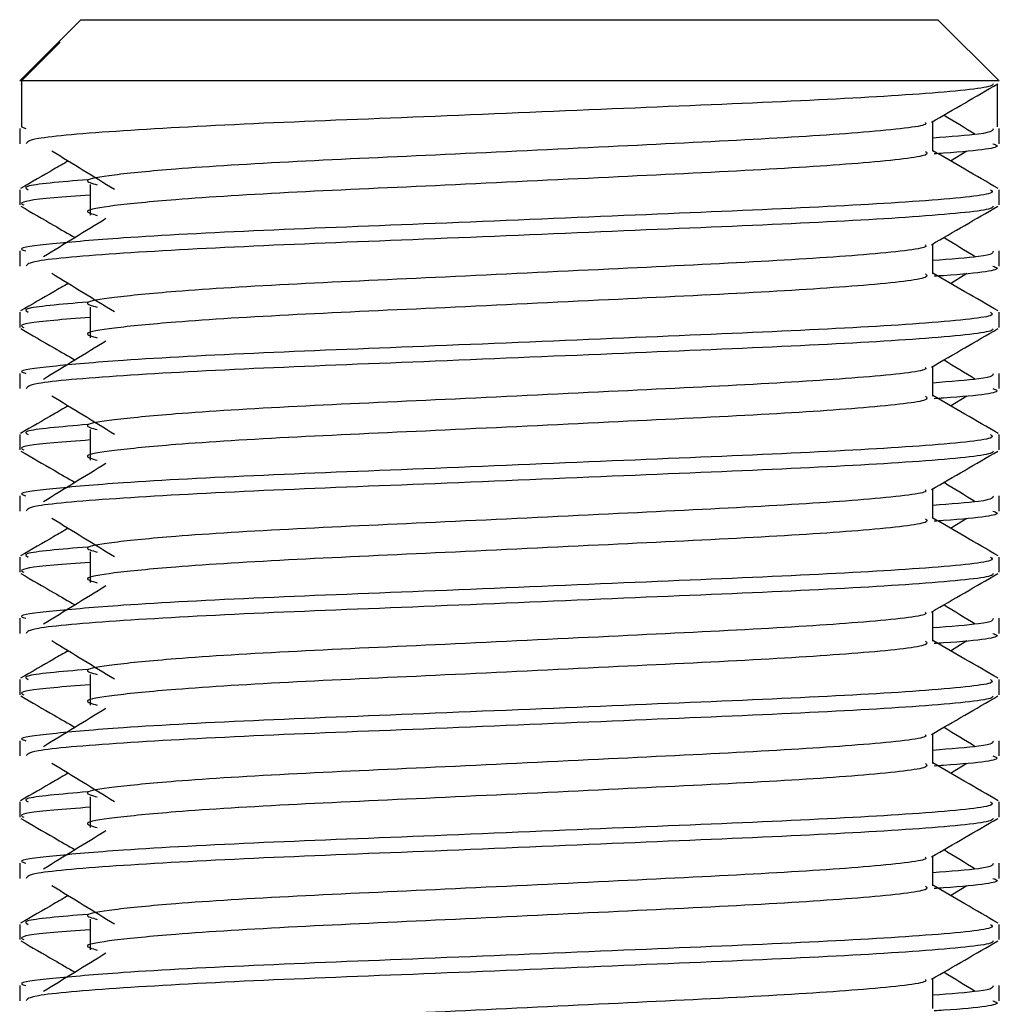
# Model space of a CAD drawing. Header units: millimetres. Extents: x 0 to 420, y 0 to 297.
# Tile 69 of 80: x 291.85 to 292.86, y 203.99 to 205. Entities that reach past the tile are written whole.
import ezdxf

# ---------------------------------------------------------------- set-up
doc = ezdxf.new("R2010")
doc.units = ezdxf.units.MM

msp = doc.modelspace()

# ---------------------------------------------------------------- linework, layer by layer
at = {"color": 7, "linetype": 'Continuous', "lineweight": 25}
for p, q in [((291.91596, 204.99744), (291.89196, 204.97343)), ((291.91596, 204.99744), (292.39387, 204.99744)), ((292.39387, 204.99744), (292.7955, 204.99744)), ((292.85833, 204.93462), (292.7955, 204.99744)), ((291.89195, 204.97342), (291.85314, 204.93462)), ((291.85503, 204.93462), (291.89471, 204.97444)), ((291.89197, 204.97342), (291.89471, 204.97444)), ((291.85503, 204.93462), (291.85314, 204.93462)), ((291.85434, 204.93167), (291.85503, 204.93127)), ((291.85503, 204.93462), (291.85503, 204.8875)), ((292.85833, 204.93462), (291.85503, 204.93462)), ((292.85643, 204.93127), (292.85643, 204.8875)), ((292.79032, 204.86236), (292.79032, 204.893)), ((291.85314, 204.8858), (291.85314, 204.87014)), ((291.85503, 204.8875), (291.85942, 204.8858)), ((292.85833, 204.87014), (292.85833, 204.8858)), ((292.80844, 204.85253), (292.82525, 204.86283)), ((291.85314, 204.82296), (291.85314, 204.80729)), ((291.92548, 204.82815), (291.92548, 204.79674)), ((292.85833, 204.80729), (292.85833, 204.82296)), ((291.85314, 204.76015), (291.85314, 204.74449)), ((292.79032, 204.73672), (292.79032, 204.76735)), ((292.85833, 204.74449), (292.85833, 204.76015)), ((292.80844, 204.72688), (292.82525, 204.73718)), ((291.85314, 204.69731), (291.85314, 204.68164)), ((291.92548, 204.70251), (291.92548, 204.67109)), ((292.85833, 204.68164), (292.85833, 204.69731)), ((292.79032, 204.61107), (292.79032, 204.6417)), ((291.85314, 204.6345), (291.85314, 204.61884)), ((292.85833, 204.61884), (292.85833, 204.6345)), ((292.80844, 204.60123), (292.82525, 204.61153)), ((291.92548, 204.57686), (291.92548, 204.54544)), ((291.85314, 204.57166), (291.85314, 204.55599)), ((292.85833, 204.55599), (292.85833, 204.57166)), ((292.79032, 204.48542), (292.79032, 204.51605)), ((291.85314, 204.50885), (291.85314, 204.49319)), ((292.85833, 204.49319), (292.85833, 204.50885)), ((292.80844, 204.47558), (292.82525, 204.48588)), ((291.85314, 204.44601), (291.85314, 204.43035)), ((291.92548, 204.45121), (291.92548, 204.4198)), ((292.85833, 204.43035), (292.85833, 204.44601)), ((292.79032, 204.35977), (292.79032, 204.3904)), ((291.85314, 204.38321), (291.85314, 204.36754)), ((292.85833, 204.36754), (292.85833, 204.38321)), ((292.80844, 204.34993), (292.82525, 204.36023)), ((291.92548, 204.32556), (291.92548, 204.29415)), ((291.85314, 204.32036), (291.85314, 204.3047)), ((292.85833, 204.3047), (292.85833, 204.32036)), ((292.79032, 204.23412), (292.79032, 204.26476)), ((291.85314, 204.25756), (291.85314, 204.2419)), ((292.85833, 204.2419), (292.85833, 204.25756)), ((292.80844, 204.22429), (292.82525, 204.23459)), ((291.85314, 204.19472), (291.85314, 204.17905)), ((291.92548, 204.19991), (291.92548, 204.1685)), ((292.85833, 204.17905), (292.85833, 204.19472)), ((291.85314, 204.13191), (291.85314, 204.11625)), ((292.79032, 204.10847), (292.79032, 204.13911)), ((292.85833, 204.11625), (292.85833, 204.13191)), ((292.80844, 204.09864), (292.82525, 204.10894)), ((291.92548, 204.07426), (291.92548, 204.04285)), ((291.85314, 204.06907), (291.85314, 204.0534)), ((292.85833, 204.0534), (292.85833, 204.06907)), ((292.79032, 203.98283), (292.79032, 204.01346)), ((291.85314, 204.00626), (291.85314, 203.9906)), ((292.85833, 203.9906), (292.85833, 204.00626))]:
    msp.add_line(p, q, dxfattribs=at)
for points, knots in [([(292.85232, 204.93159), (292.85193, 204.93081), (292.85033, 204.92757), (292.7854, 204.92105), (292.65258, 204.91373), (292.47428, 204.90641), (292.28039, 204.89812), (292.09603, 204.89117), (291.95097, 204.8834), (291.86353, 204.87598), (291.8608, 204.87186), (291.85966, 204.87014)], [0, 0, 0, 0, 0.0399117, 0.1661575, 0.2890582, 0.4118359, 0.5381002, 0.6595169, 0.7839817, 0.9096926, 1, 1, 1, 1]), ([(292.78896, 204.89221), (292.80032, 204.89879), (292.82304, 204.91195), (292.84577, 204.9251), (292.85713, 204.93167)], [0, 0, 0, 0, 0.4999356, 1, 1, 1, 1]), ([(292.83393, 204.87962), (292.82325, 204.88617), (292.81246, 204.8928), (292.80164, 204.89942), (292.80153, 204.89949)], [0, 0, 0, 0, 0.9898318, 1, 1, 1, 1]), ([(292.78261, 204.89211), (292.78313, 204.8914), (292.78543, 204.88825), (292.72627, 204.88178), (292.61266, 204.87446), (292.4582, 204.86715), (292.29048, 204.85886), (292.13164, 204.85191), (292.01425, 204.84477), (291.9466, 204.83795), (291.91501, 204.83293), (291.92733, 204.82955), (291.93282, 204.82804)], [0, 0, 0, 0, 0.0351066, 0.1561349, 0.2739528, 0.3916527, 0.5126988, 0.6290926, 0.7484115, 0.8401345, 0.9287498, 1, 1, 1, 1]), ([(292.85204, 204.8858), (292.85233, 204.88392), (292.8528, 204.88075), (292.80847, 204.8773), (292.79032, 204.87588)], [0, 0, 0, 0, 0.5906829, 1, 1, 1, 1]), ([(292.85181, 204.87014), (292.85365, 204.86955), (292.86303, 204.86654), (292.83884, 204.86279), (292.79497, 204.85998), (292.79167, 204.85977)], [0, 0, 0, 0, 0.1837303, 0.9385556, 1, 1, 1, 1]), ([(291.88621, 204.86283), (291.89692, 204.85627), (291.91834, 204.84315), (291.93972, 204.83003), (291.9504, 204.82347)], [0, 0, 0, 0, 0.5000113, 1, 1, 1, 1]), ([(292.7828, 204.86227), (292.78418, 204.86105), (292.78831, 204.8574), (292.72714, 204.85038), (292.61243, 204.84305), (292.45826, 204.83574), (292.29046, 204.82744), (292.13164, 204.82049), (292.01425, 204.81336), (291.94661, 204.80654), (291.91502, 204.80152), (291.92732, 204.79814), (291.9328, 204.79663)], [0, 0, 0, 0, 0.059132, 0.1771634, 0.2920638, 0.4068492, 0.5248979, 0.6384095, 0.7547738, 0.8442256, 0.9306466, 1, 1, 1, 1]), ([(292.85738, 204.82421), (292.84601, 204.83079), (292.82366, 204.84372), (292.80131, 204.85666), (292.79032, 204.86302)], [0, 0, 0, 0, 0.5083681, 1, 1, 1, 1]), ([(291.90303, 204.85253), (291.89808, 204.84966), (291.88177, 204.84022), (291.86545, 204.83079), (291.85409, 204.82421)], [0, 0, 0, 0, 0.30333814, 1, 1, 1, 1]), ([(291.92269, 204.83325), (291.89549, 204.83094), (291.8537, 204.82738), (291.85973, 204.8241), (291.86184, 204.82296)], [0, 0, 0, 0, 0.65104347, 1, 1, 1, 1]), ([(292.84963, 204.82296), (292.85119, 204.82175), (292.8559, 204.81812), (292.78523, 204.81112), (292.65261, 204.80378), (292.47432, 204.79647), (292.2802, 204.78818), (292.09672, 204.78123), (291.96032, 204.7741), (291.88393, 204.76727), (291.84901, 204.76316), (291.85745, 204.76072), (291.85942, 204.76015)], [0, 0, 0, 0, 0.0610772, 0.1845123, 0.3046768, 0.4247211, 0.5481742, 0.6668878, 0.7885815, 0.8821287, 0.9725098, 1, 1, 1, 1]), ([(291.92548, 204.81744), (291.91212, 204.81647), (291.87106, 204.81346), (291.85146, 204.81027), (291.85621, 204.80785), (291.85731, 204.80729)], [0, 0, 0, 0, 0.2705432, 0.831179, 1, 1, 1, 1]), ([(291.85434, 204.80603), (291.8657, 204.79945), (291.88424, 204.78872), (291.90277, 204.77799), (291.90993, 204.77384)], [0, 0, 0, 0, 0.6131696, 1, 1, 1, 1]), ([(292.85232, 204.80594), (292.85193, 204.80516), (292.85033, 204.80192), (292.7854, 204.7954), (292.65258, 204.78808), (292.47428, 204.78077), (292.28039, 204.77247), (292.09603, 204.76553), (291.95097, 204.75775), (291.86353, 204.75034), (291.8608, 204.74621), (291.85966, 204.74449)], [0, 0, 0, 0, 0.0399117, 0.1661575, 0.2890582, 0.4118359, 0.5381002, 0.6595169, 0.7839817, 0.9096926, 1, 1, 1, 1]), ([(292.78896, 204.76656), (292.80032, 204.77314), (292.82304, 204.7863), (292.84577, 204.79945), (292.85713, 204.80603)], [0, 0, 0, 0, 0.4999356, 1, 1, 1, 1]), ([(291.94172, 204.79331), (291.93101, 204.78676), (291.90959, 204.77364), (291.88822, 204.76053), (291.87753, 204.75397)], [0, 0, 0, 0, 0.49999, 1, 1, 1, 1]), ([(292.83393, 204.75397), (292.82325, 204.76053), (292.81246, 204.76715), (292.80164, 204.77378), (292.80153, 204.77384)], [0, 0, 0, 0, 0.9898318, 1, 1, 1, 1]), ([(292.78261, 204.76646), (292.78313, 204.76576), (292.78543, 204.7626), (292.72627, 204.75613), (292.61266, 204.74882), (292.4582, 204.7415), (292.29048, 204.73321), (292.13164, 204.72626), (292.01425, 204.71912), (291.9466, 204.7123), (291.91501, 204.70729), (291.92733, 204.7039), (291.93282, 204.70239)], [0, 0, 0, 0, 0.03510659, 0.15613494, 0.2739528, 0.39165273, 0.5126988, 0.62909257, 0.74841151, 0.84013452, 0.92874983, 1, 1, 1, 1]), ([(292.85204, 204.76015), (292.85233, 204.75828), (292.8528, 204.7551), (292.80847, 204.75165), (292.79032, 204.75024)], [0, 0, 0, 0, 0.5906829, 1, 1, 1, 1]), ([(292.85181, 204.74449), (292.85365, 204.7439), (292.86303, 204.74089), (292.83884, 204.73715), (292.79497, 204.73433), (292.79167, 204.73412)], [0, 0, 0, 0, 0.1837303, 0.9385556, 1, 1, 1, 1]), ([(291.88621, 204.73718), (291.89692, 204.73062), (291.91834, 204.7175), (291.93972, 204.70438), (291.9504, 204.69783)], [0, 0, 0, 0, 0.5000113, 1, 1, 1, 1]), ([(292.7828, 204.73662), (292.78418, 204.7354), (292.78831, 204.73175), (292.72714, 204.72473), (292.61243, 204.7174), (292.45826, 204.71009), (292.29046, 204.70179), (292.13164, 204.69484), (292.01425, 204.68771), (291.94661, 204.68089), (291.91502, 204.67588), (291.92732, 204.67249), (291.9328, 204.67098)], [0, 0, 0, 0, 0.059132, 0.1771634, 0.2920638, 0.4068492, 0.5248979, 0.6384095, 0.7547738, 0.8442256, 0.9306466, 1, 1, 1, 1]), ([(292.85738, 204.69856), (292.84601, 204.70514), (292.82366, 204.71807), (292.80131, 204.73101), (292.79032, 204.73737)], [0, 0, 0, 0, 0.5083681, 1, 1, 1, 1]), ([(291.90303, 204.72688), (291.89808, 204.72402), (291.88177, 204.71457), (291.86545, 204.70514), (291.85409, 204.69856)], [0, 0, 0, 0, 0.30333814, 1, 1, 1, 1]), ([(291.92269, 204.7076), (291.89549, 204.70529), (291.8537, 204.70173), (291.85973, 204.69845), (291.86184, 204.69731)], [0, 0, 0, 0, 0.6510435, 1, 1, 1, 1]), ([(292.84963, 204.69731), (292.85119, 204.69611), (292.8559, 204.69247), (292.78523, 204.68547), (292.65261, 204.67814), (292.47432, 204.67082), (292.2802, 204.66253), (292.09672, 204.65558), (291.96032, 204.64845), (291.88393, 204.64162), (291.84901, 204.63751), (291.85745, 204.63507), (291.85942, 204.6345)], [0, 0, 0, 0, 0.0610772, 0.18451233, 0.30467677, 0.42472105, 0.54817425, 0.66688778, 0.78858149, 0.88212869, 0.97250981, 1, 1, 1, 1]), ([(291.92548, 204.6918), (291.91212, 204.69082), (291.87106, 204.68781), (291.85146, 204.68463), (291.85621, 204.6822), (291.85731, 204.68164)], [0, 0, 0, 0, 0.2705432, 0.831179, 1, 1, 1, 1]), ([(291.85434, 204.68038), (291.8657, 204.6738), (291.88424, 204.66308), (291.90277, 204.65235), (291.90993, 204.64819)], [0, 0, 0, 0, 0.6131696, 1, 1, 1, 1]), ([(292.85232, 204.68029), (292.85193, 204.67951), (292.85033, 204.67627), (292.7854, 204.66976), (292.65258, 204.66243), (292.47428, 204.65512), (292.28039, 204.64682), (292.09603, 204.63988), (291.95097, 204.6321), (291.86353, 204.62469), (291.8608, 204.62056), (291.85966, 204.61884)], [0, 0, 0, 0, 0.0399117, 0.1661575, 0.2890582, 0.4118359, 0.5381002, 0.6595169, 0.7839817, 0.9096926, 1, 1, 1, 1]), ([(292.78896, 204.64091), (292.80032, 204.64749), (292.82304, 204.66065), (292.84577, 204.6738), (292.85713, 204.68038)], [0, 0, 0, 0, 0.49993563, 1, 1, 1, 1]), ([(291.94172, 204.66767), (291.93101, 204.66111), (291.90959, 204.64799), (291.88822, 204.63488), (291.87753, 204.62832)], [0, 0, 0, 0, 0.49998997, 1, 1, 1, 1]), ([(292.83393, 204.62832), (292.82325, 204.63488), (292.81246, 204.6415), (292.80164, 204.64813), (292.80153, 204.64819)], [0, 0, 0, 0, 0.9898318, 1, 1, 1, 1]), ([(292.78261, 204.64082), (292.78313, 204.64011), (292.78543, 204.63695), (292.72627, 204.63048), (292.61266, 204.62317), (292.4582, 204.61585), (292.29048, 204.60756), (292.13164, 204.60061), (292.01425, 204.59348), (291.9466, 204.58666), (291.91501, 204.58164), (291.92733, 204.57825), (291.93282, 204.57674)], [0, 0, 0, 0, 0.0351066, 0.1561349, 0.2739528, 0.3916527, 0.5126988, 0.6290926, 0.7484115, 0.8401345, 0.9287498, 1, 1, 1, 1]), ([(292.85204, 204.6345), (292.85233, 204.63263), (292.8528, 204.62945), (292.80847, 204.626), (292.79032, 204.62459)], [0, 0, 0, 0, 0.5906829, 1, 1, 1, 1]), ([(292.85181, 204.61884), (292.85365, 204.61825), (292.86303, 204.61525), (292.83884, 204.6115), (292.79497, 204.60869), (292.79167, 204.60847)], [0, 0, 0, 0, 0.1837303, 0.9385556, 1, 1, 1, 1]), ([(291.88621, 204.61153), (291.89692, 204.60497), (291.91834, 204.59185), (291.93972, 204.57874), (291.9504, 204.57218)], [0, 0, 0, 0, 0.5000113, 1, 1, 1, 1]), ([(292.7828, 204.61097), (292.78418, 204.60975), (292.78831, 204.6061), (292.72714, 204.59908), (292.61243, 204.59175), (292.45826, 204.58444), (292.29046, 204.57615), (292.13164, 204.5692), (292.01425, 204.56206), (291.94661, 204.55524), (291.91502, 204.55023), (291.92732, 204.54684), (291.9328, 204.54534)], [0, 0, 0, 0, 0.059132, 0.1771634, 0.2920638, 0.4068492, 0.5248979, 0.6384095, 0.7547738, 0.8442256, 0.9306466, 1, 1, 1, 1]), ([(292.85738, 204.57291), (292.84601, 204.57949), (292.82366, 204.59242), (292.80131, 204.60536), (292.79032, 204.61172)], [0, 0, 0, 0, 0.50836813, 1, 1, 1, 1]), ([(291.90303, 204.60123), (291.89808, 204.59837), (291.88177, 204.58893), (291.86545, 204.57949), (291.85409, 204.57291)], [0, 0, 0, 0, 0.30333814, 1, 1, 1, 1]), ([(291.92269, 204.58196), (291.89549, 204.57964), (291.8537, 204.57608), (291.85973, 204.57281), (291.86184, 204.57166)], [0, 0, 0, 0, 0.6510435, 1, 1, 1, 1]), ([(292.84963, 204.57166), (292.85119, 204.57046), (292.8559, 204.56682), (292.78523, 204.55982), (292.65261, 204.55249), (292.47432, 204.54518), (292.2802, 204.53688), (292.09672, 204.52993), (291.96032, 204.5228), (291.88393, 204.51597), (291.84901, 204.51186), (291.85745, 204.50942), (291.85942, 204.50885)], [0, 0, 0, 0, 0.0610772, 0.18451233, 0.30467677, 0.42472105, 0.54817425, 0.66688778, 0.78858149, 0.88212869, 0.97250981, 1, 1, 1, 1]), ([(291.92548, 204.56615), (291.91212, 204.56517), (291.87106, 204.56216), (291.85146, 204.55898), (291.85621, 204.55655), (291.85731, 204.55599)], [0, 0, 0, 0, 0.2705432, 0.831179, 1, 1, 1, 1]), ([(291.85434, 204.55473), (291.8657, 204.54815), (291.88424, 204.53743), (291.90277, 204.5267), (291.90993, 204.52255)], [0, 0, 0, 0, 0.6131696, 1, 1, 1, 1]), ([(292.85232, 204.55464), (292.85193, 204.55386), (292.85033, 204.55062), (292.7854, 204.54411), (292.65258, 204.53678), (292.47428, 204.52947), (292.28039, 204.52117), (292.09603, 204.51423), (291.95097, 204.50645), (291.86353, 204.49904), (291.8608, 204.49492), (291.85966, 204.49319)], [0, 0, 0, 0, 0.0399117, 0.1661575, 0.2890582, 0.4118359, 0.5381002, 0.6595169, 0.7839817, 0.9096926, 1, 1, 1, 1]), ([(292.78896, 204.51527), (292.80032, 204.52184), (292.82304, 204.535), (292.84577, 204.54815), (292.85713, 204.55473)], [0, 0, 0, 0, 0.4999356, 1, 1, 1, 1]), ([(291.94172, 204.54202), (291.93101, 204.53546), (291.90959, 204.52234), (291.88822, 204.50923), (291.87753, 204.50267)], [0, 0, 0, 0, 0.49999, 1, 1, 1, 1]), ([(292.83393, 204.50267), (292.82325, 204.50923), (292.81246, 204.51585), (292.80164, 204.52248), (292.80153, 204.52255)], [0, 0, 0, 0, 0.9898318, 1, 1, 1, 1]), ([(292.78261, 204.51517), (292.78313, 204.51446), (292.78543, 204.5113), (292.72627, 204.50484), (292.61266, 204.49752), (292.4582, 204.4902), (292.29048, 204.48191), (292.13164, 204.47496), (292.01425, 204.46783), (291.9466, 204.46101), (291.91501, 204.45599), (291.92733, 204.4526), (291.93282, 204.45109)], [0, 0, 0, 0, 0.03510659, 0.15613494, 0.2739528, 0.39165273, 0.5126988, 0.62909257, 0.74841151, 0.84013452, 0.92874983, 1, 1, 1, 1]), ([(292.85204, 204.50885), (292.85233, 204.50698), (292.8528, 204.5038), (292.80847, 204.50035), (292.79032, 204.49894)], [0, 0, 0, 0, 0.5906829, 1, 1, 1, 1]), ([(291.88621, 204.48588), (291.89692, 204.47932), (291.91834, 204.46621), (291.93972, 204.45309), (291.9504, 204.44653)], [0, 0, 0, 0, 0.5000113, 1, 1, 1, 1]), ([(292.7828, 204.48532), (292.78418, 204.48411), (292.78831, 204.48045), (292.72714, 204.47344), (292.61243, 204.4661), (292.45826, 204.45879), (292.29046, 204.4505), (292.13164, 204.44355), (292.01425, 204.43641), (291.94661, 204.4296), (291.91502, 204.42458), (291.92732, 204.42119), (291.9328, 204.41969)], [0, 0, 0, 0, 0.059132, 0.1771634, 0.2920638, 0.4068492, 0.5248979, 0.6384095, 0.7547738, 0.8442256, 0.9306466, 1, 1, 1, 1]), ([(292.85738, 204.44727), (292.84601, 204.45384), (292.82366, 204.46677), (292.80131, 204.47971), (292.79032, 204.48607)], [0, 0, 0, 0, 0.5083681, 1, 1, 1, 1]), ([(292.85181, 204.49319), (292.85365, 204.4926), (292.86303, 204.4896), (292.83884, 204.48585), (292.79497, 204.48304), (292.79167, 204.48283)], [0, 0, 0, 0, 0.1837303, 0.9385556, 1, 1, 1, 1]), ([(291.90303, 204.47558), (291.89808, 204.47272), (291.88177, 204.46328), (291.86545, 204.45384), (291.85409, 204.44727)], [0, 0, 0, 0, 0.3033381, 1, 1, 1, 1]), ([(291.92269, 204.45631), (291.89549, 204.45399), (291.8537, 204.45044), (291.85973, 204.44716), (291.86184, 204.44601)], [0, 0, 0, 0, 0.6510435, 1, 1, 1, 1]), ([(292.84963, 204.44601), (292.85119, 204.44481), (292.8559, 204.44117), (292.78523, 204.43417), (292.65261, 204.42684), (292.47432, 204.41953), (292.2802, 204.41123), (292.09672, 204.40428), (291.96032, 204.39715), (291.88393, 204.39032), (291.84901, 204.38621), (291.85745, 204.38377), (291.85942, 204.38321)], [0, 0, 0, 0, 0.0610772, 0.1845123, 0.3046768, 0.4247211, 0.5481742, 0.6668878, 0.7885815, 0.8821287, 0.9725098, 1, 1, 1, 1]), ([(291.92548, 204.4405), (291.91212, 204.43952), (291.87106, 204.43652), (291.85146, 204.43333), (291.85621, 204.43091), (291.85731, 204.43035)], [0, 0, 0, 0, 0.2705432, 0.831179, 1, 1, 1, 1]), ([(291.85434, 204.42908), (291.8657, 204.4225), (291.88424, 204.41178), (291.90277, 204.40105), (291.90993, 204.3969)], [0, 0, 0, 0, 0.6131696, 1, 1, 1, 1]), ([(292.85232, 204.429), (292.85193, 204.42822), (292.85033, 204.42497), (292.7854, 204.41846), (292.65258, 204.41113), (292.47428, 204.40382), (292.28039, 204.39553), (292.09603, 204.38858), (291.95097, 204.3808), (291.86353, 204.37339), (291.8608, 204.36927), (291.85966, 204.36754)], [0, 0, 0, 0, 0.0399117, 0.1661575, 0.2890582, 0.4118359, 0.5381002, 0.6595169, 0.7839817, 0.9096926, 1, 1, 1, 1]), ([(292.78896, 204.38962), (292.80032, 204.3962), (292.82304, 204.40935), (292.84577, 204.4225), (292.85713, 204.42908)], [0, 0, 0, 0, 0.4999356, 1, 1, 1, 1]), ([(291.94172, 204.41637), (291.93101, 204.40981), (291.90959, 204.3967), (291.88822, 204.38358), (291.87753, 204.37702)], [0, 0, 0, 0, 0.49998997, 1, 1, 1, 1]), ([(292.83393, 204.37702), (292.82325, 204.38358), (292.81246, 204.39021), (292.80164, 204.39683), (292.80153, 204.3969)], [0, 0, 0, 0, 0.9898318, 1, 1, 1, 1]), ([(292.78261, 204.38952), (292.78313, 204.38881), (292.78543, 204.38565), (292.72627, 204.37919), (292.61266, 204.37187), (292.4582, 204.36456), (292.29048, 204.35626), (292.13164, 204.34931), (292.01425, 204.34218), (291.9466, 204.33536), (291.91501, 204.33034), (291.92733, 204.32695), (291.93282, 204.32544)], [0, 0, 0, 0, 0.03510659, 0.15613494, 0.2739528, 0.39165273, 0.5126988, 0.62909257, 0.74841151, 0.84013452, 0.92874983, 1, 1, 1, 1]), ([(292.85204, 204.38321), (292.85233, 204.38133), (292.8528, 204.37816), (292.80847, 204.3747), (292.79032, 204.37329)], [0, 0, 0, 0, 0.5906829, 1, 1, 1, 1]), ([(292.85181, 204.36754), (292.85365, 204.36696), (292.86303, 204.36395), (292.83884, 204.3602), (292.79497, 204.35739), (292.79167, 204.35718)], [0, 0, 0, 0, 0.1837303, 0.9385556, 1, 1, 1, 1]), ([(291.88621, 204.36023), (291.89692, 204.35367), (291.91834, 204.34056), (291.93972, 204.32744), (291.9504, 204.32088)], [0, 0, 0, 0, 0.5000113, 1, 1, 1, 1]), ([(292.7828, 204.35968), (292.78418, 204.35846), (292.78831, 204.35481), (292.72714, 204.34779), (292.61243, 204.34046), (292.45826, 204.33314), (292.29046, 204.32485), (292.13164, 204.3179), (292.01425, 204.31077), (291.94661, 204.30395), (291.91502, 204.29893), (291.92732, 204.29555), (291.9328, 204.29404)], [0, 0, 0, 0, 0.059132, 0.1771634, 0.2920638, 0.4068492, 0.5248979, 0.6384095, 0.7547738, 0.8442256, 0.9306466, 1, 1, 1, 1]), ([(292.85738, 204.32162), (292.84601, 204.32819), (292.82366, 204.34113), (292.80131, 204.35406), (292.79032, 204.36042)], [0, 0, 0, 0, 0.5083681, 1, 1, 1, 1]), ([(291.90303, 204.34993), (291.89808, 204.34707), (291.88177, 204.33763), (291.86545, 204.32819), (291.85409, 204.32162)], [0, 0, 0, 0, 0.3033381, 1, 1, 1, 1]), ([(291.92269, 204.33066), (291.89549, 204.32834), (291.8537, 204.32479), (291.85973, 204.32151), (291.86184, 204.32036)], [0, 0, 0, 0, 0.6510435, 1, 1, 1, 1]), ([(292.84963, 204.32036), (292.85119, 204.31916), (292.8559, 204.31552), (292.78523, 204.30852), (292.65261, 204.30119), (292.47432, 204.29388), (292.2802, 204.28558), (292.09672, 204.27863), (291.96032, 204.2715), (291.88393, 204.26467), (291.84901, 204.26057), (291.85745, 204.25813), (291.85942, 204.25756)], [0, 0, 0, 0, 0.0610772, 0.18451233, 0.30467677, 0.42472105, 0.54817425, 0.66688778, 0.78858149, 0.88212869, 0.97250981, 1, 1, 1, 1]), ([(291.92548, 204.31485), (291.91212, 204.31387), (291.87106, 204.31087), (291.85146, 204.30768), (291.85621, 204.30526), (291.85731, 204.3047)], [0, 0, 0, 0, 0.2705432, 0.831179, 1, 1, 1, 1]), ([(291.85434, 204.30343), (291.8657, 204.29686), (291.88424, 204.28613), (291.90277, 204.2754), (291.90993, 204.27125)], [0, 0, 0, 0, 0.6131696, 1, 1, 1, 1]), ([(292.85232, 204.30335), (292.85193, 204.30257), (292.85033, 204.29932), (292.7854, 204.29281), (292.65258, 204.28549), (292.47428, 204.27817), (292.28039, 204.26988), (292.09603, 204.26293), (291.95097, 204.25515), (291.86353, 204.24774), (291.8608, 204.24362), (291.85966, 204.2419)], [0, 0, 0, 0, 0.0399117, 0.1661575, 0.2890582, 0.4118359, 0.5381002, 0.6595169, 0.7839817, 0.9096926, 1, 1, 1, 1]), ([(292.78896, 204.26397), (292.80032, 204.27055), (292.82304, 204.2837), (292.84577, 204.29686), (292.85713, 204.30343)], [0, 0, 0, 0, 0.4999356, 1, 1, 1, 1]), ([(291.94172, 204.29072), (291.93101, 204.28416), (291.90959, 204.27105), (291.88822, 204.25793), (291.87753, 204.25137)], [0, 0, 0, 0, 0.49999, 1, 1, 1, 1]), ([(292.78261, 204.26387), (292.78313, 204.26316), (292.78543, 204.26001), (292.72627, 204.25354), (292.61266, 204.24622), (292.4582, 204.23891), (292.29048, 204.23061), (292.13164, 204.22366), (292.01425, 204.21653), (291.9466, 204.20971), (291.91501, 204.20469), (291.92733, 204.2013), (291.93282, 204.19979)], [0, 0, 0, 0, 0.03510659, 0.15613494, 0.2739528, 0.39165273, 0.5126988, 0.62909257, 0.74841151, 0.84013452, 0.92874983, 1, 1, 1, 1]), ([(292.83393, 204.25137), (292.82325, 204.25793), (292.81246, 204.26456), (292.80164, 204.27118), (292.80153, 204.27125)], [0, 0, 0, 0, 0.9898318, 1, 1, 1, 1]), ([(292.85204, 204.25756), (292.85233, 204.25568), (292.8528, 204.25251), (292.80847, 204.24906), (292.79032, 204.24764)], [0, 0, 0, 0, 0.5906829, 1, 1, 1, 1]), ([(291.88621, 204.23459), (291.89692, 204.22803), (291.91834, 204.21491), (291.93972, 204.20179), (291.9504, 204.19523)], [0, 0, 0, 0, 0.5000113, 1, 1, 1, 1]), ([(292.7828, 204.23403), (292.78418, 204.23281), (292.78831, 204.22916), (292.72714, 204.22214), (292.61243, 204.21481), (292.45826, 204.2075), (292.29046, 204.1992), (292.13164, 204.19225), (292.01425, 204.18512), (291.94661, 204.1783), (291.91502, 204.17328), (291.92732, 204.1699), (291.9328, 204.16839)], [0, 0, 0, 0, 0.05913196, 0.17716337, 0.29206379, 0.4068492, 0.5248979, 0.63840949, 0.75477382, 0.84422556, 0.93064656, 1, 1, 1, 1]), ([(292.85738, 204.19597), (292.84601, 204.20254), (292.82366, 204.21548), (292.80131, 204.22841), (292.79032, 204.23478)], [0, 0, 0, 0, 0.5083681, 1, 1, 1, 1]), ([(292.85181, 204.2419), (292.85365, 204.24131), (292.86303, 204.2383), (292.83884, 204.23455), (292.79497, 204.23174), (292.79167, 204.23153)], [0, 0, 0, 0, 0.1837303, 0.9385556, 1, 1, 1, 1]), ([(291.90303, 204.22429), (291.89808, 204.22142), (291.88177, 204.21198), (291.86545, 204.20254), (291.85409, 204.19597)], [0, 0, 0, 0, 0.3033381, 1, 1, 1, 1]), ([(291.92269, 204.20501), (291.89549, 204.2027), (291.8537, 204.19914), (291.85973, 204.19586), (291.86184, 204.19472)], [0, 0, 0, 0, 0.6510435, 1, 1, 1, 1]), ([(292.84963, 204.19472), (292.85119, 204.19351), (292.8559, 204.18988), (292.78523, 204.18287), (292.65261, 204.17554), (292.47432, 204.16823), (292.2802, 204.15994), (292.09672, 204.15299), (291.96032, 204.14586), (291.88393, 204.13903), (291.84901, 204.13492), (291.85745, 204.13248), (291.85942, 204.13191)], [0, 0, 0, 0, 0.0610772, 0.1845123, 0.3046768, 0.4247211, 0.5481742, 0.6668878, 0.7885815, 0.8821287, 0.9725098, 1, 1, 1, 1]), ([(291.92548, 204.1892), (291.91212, 204.18822), (291.87106, 204.18522), (291.85146, 204.18203), (291.85621, 204.17961), (291.85731, 204.17905)], [0, 0, 0, 0, 0.2705432, 0.831179, 1, 1, 1, 1]), ([(291.85434, 204.17778), (291.8657, 204.17121), (291.88424, 204.16048), (291.90277, 204.14975), (291.90993, 204.1456)], [0, 0, 0, 0, 0.6131696, 1, 1, 1, 1]), ([(292.85232, 204.1777), (292.85193, 204.17692), (292.85033, 204.17368), (292.7854, 204.16716), (292.65258, 204.15984), (292.47428, 204.15252), (292.28039, 204.14423), (292.09603, 204.13728), (291.95097, 204.12951), (291.86353, 204.12209), (291.8608, 204.11797), (291.85966, 204.11625)], [0, 0, 0, 0, 0.0399117, 0.1661575, 0.2890582, 0.4118359, 0.5381002, 0.6595169, 0.7839817, 0.9096926, 1, 1, 1, 1]), ([(292.78896, 204.13832), (292.80032, 204.1449), (292.82304, 204.15806), (292.84577, 204.17121), (292.85713, 204.17778)], [0, 0, 0, 0, 0.4999356, 1, 1, 1, 1]), ([(291.94172, 204.16507), (291.93101, 204.15851), (291.90959, 204.1454), (291.88822, 204.13228), (291.87753, 204.12573)], [0, 0, 0, 0, 0.49999, 1, 1, 1, 1]), ([(292.83393, 204.12573), (292.82325, 204.13228), (292.81246, 204.13891), (292.80164, 204.14553), (292.80153, 204.1456)], [0, 0, 0, 0, 0.9898318, 1, 1, 1, 1]), ([(292.78261, 204.13822), (292.78313, 204.13751), (292.78543, 204.13436), (292.72627, 204.12789), (292.61266, 204.12057), (292.4582, 204.11326), (292.29048, 204.10497), (292.13164, 204.09801), (292.01425, 204.09088), (291.9466, 204.08406), (291.91501, 204.07904), (291.92733, 204.07566), (291.93282, 204.07415)], [0, 0, 0, 0, 0.03510659, 0.15613494, 0.2739528, 0.39165273, 0.5126988, 0.62909257, 0.74841151, 0.84013452, 0.92874983, 1, 1, 1, 1]), ([(292.85204, 204.13191), (292.85233, 204.13003), (292.8528, 204.12686), (292.80847, 204.12341), (292.79032, 204.12199)], [0, 0, 0, 0, 0.5906829, 1, 1, 1, 1]), ([(292.85181, 204.11625), (292.85365, 204.11566), (292.86303, 204.11265), (292.83884, 204.1089), (292.79497, 204.10609), (292.79167, 204.10588)], [0, 0, 0, 0, 0.1837303, 0.9385556, 1, 1, 1, 1]), ([(291.88621, 204.10894), (291.89692, 204.10238), (291.91834, 204.08926), (291.93972, 204.07614), (291.9504, 204.06958)], [0, 0, 0, 0, 0.5000113, 1, 1, 1, 1]), ([(292.7828, 204.10838), (292.78418, 204.10716), (292.78831, 204.10351), (292.72714, 204.09649), (292.61243, 204.08916), (292.45826, 204.08185), (292.29046, 204.07355), (292.13164, 204.0666), (292.01425, 204.05947), (291.94661, 204.05265), (291.91502, 204.04763), (291.92732, 204.04425), (291.9328, 204.04274)], [0, 0, 0, 0, 0.059132, 0.1771634, 0.2920638, 0.4068492, 0.5248979, 0.6384095, 0.7547738, 0.8442256, 0.9306466, 1, 1, 1, 1]), ([(292.85738, 204.07032), (292.84601, 204.0769), (292.82366, 204.08983), (292.80131, 204.10277), (292.79032, 204.10913)], [0, 0, 0, 0, 0.5083681, 1, 1, 1, 1]), ([(291.90303, 204.09864), (291.89808, 204.09577), (291.88177, 204.08633), (291.86545, 204.0769), (291.85409, 204.07032)], [0, 0, 0, 0, 0.30333814, 1, 1, 1, 1]), ([(291.92269, 204.07936), (291.89549, 204.07705), (291.8537, 204.07349), (291.85973, 204.07021), (291.86184, 204.06907)], [0, 0, 0, 0, 0.65104347, 1, 1, 1, 1]), ([(292.84963, 204.06907), (292.85119, 204.06786), (292.8559, 204.06423), (292.78523, 204.05723), (292.65261, 204.04989), (292.47432, 204.04258), (292.2802, 204.03429), (292.09672, 204.02734), (291.96032, 204.02021), (291.88393, 204.01338), (291.84901, 204.00927), (291.85745, 204.00683), (291.85942, 204.00626)], [0, 0, 0, 0, 0.0610772, 0.1845123, 0.3046768, 0.4247211, 0.5481742, 0.6668878, 0.7885815, 0.8821287, 0.9725098, 1, 1, 1, 1]), ([(291.92548, 204.06355), (291.91212, 204.06258), (291.87106, 204.05957), (291.85146, 204.05638), (291.85621, 204.05396), (291.85731, 204.0534)], [0, 0, 0, 0, 0.2705432, 0.831179, 1, 1, 1, 1]), ([(291.85434, 204.05214), (291.8657, 204.04556), (291.88424, 204.03483), (291.90277, 204.0241), (291.90993, 204.01995)], [0, 0, 0, 0, 0.6131696, 1, 1, 1, 1]), ([(292.85232, 204.05205), (292.85193, 204.05127), (292.85033, 204.04803), (292.7854, 204.04151), (292.65258, 204.03419), (292.47428, 204.02688), (292.28039, 204.01858), (292.09603, 204.01164), (291.95097, 204.00386), (291.86353, 203.99644), (291.8608, 203.99232), (291.85966, 203.9906)], [0, 0, 0, 0, 0.03991172, 0.16615754, 0.28905819, 0.41183595, 0.53810024, 0.65951695, 0.7839817, 0.90969264, 1, 1, 1, 1]), ([(292.78896, 204.01267), (292.80032, 204.01925), (292.82304, 204.03241), (292.84577, 204.04556), (292.85713, 204.05214)], [0, 0, 0, 0, 0.49993563, 1, 1, 1, 1]), ([(291.94172, 204.03942), (291.93101, 204.03287), (291.90959, 204.01975), (291.88822, 204.00664), (291.87753, 204.00008)], [0, 0, 0, 0, 0.49999, 1, 1, 1, 1]), ([(292.78261, 204.01257), (292.78313, 204.01187), (292.78543, 204.00871), (292.72627, 204.00224), (292.61266, 203.99493), (292.4582, 203.98761), (292.29048, 203.97932), (292.13164, 203.97237), (292.01425, 203.96523), (291.9466, 203.95841), (291.91501, 203.9534), (291.92733, 203.95001), (291.93282, 203.9485)], [0, 0, 0, 0, 0.03510659, 0.15613494, 0.2739528, 0.39165273, 0.5126988, 0.62909257, 0.74841151, 0.84013452, 0.92874983, 1, 1, 1, 1]), ([(292.83393, 204.00008), (292.82325, 204.00664), (292.81246, 204.01326), (292.80164, 204.01989), (292.80153, 204.01995)], [0, 0, 0, 0, 0.9898318, 1, 1, 1, 1]), ([(292.85204, 204.00626), (292.85233, 204.00439), (292.8528, 204.00121), (292.80847, 203.99776), (292.79032, 203.99635)], [0, 0, 0, 0, 0.5906829, 1, 1, 1, 1]), ([(292.85181, 203.9906), (292.85365, 203.99001), (292.86303, 203.987), (292.83884, 203.98325), (292.79497, 203.98044), (292.79167, 203.98023)], [0, 0, 0, 0, 0.1837303, 0.9385556, 1, 1, 1, 1])]:
    msp.add_open_spline(points, degree=3, knots=knots, dxfattribs=at)

doc.saveas('drawing.dxf')
